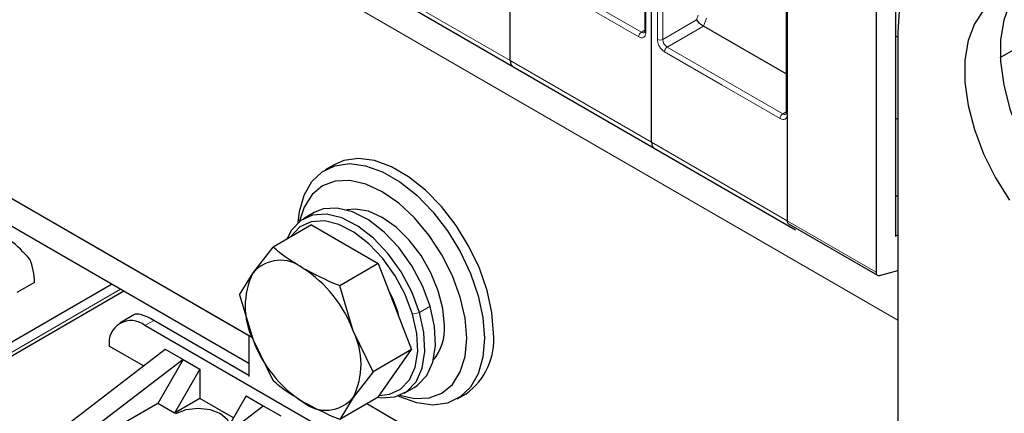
# Model space of a CAD drawing. Header units: millimetres. Extents: x 5 to 418, y 2 to 292.
# Tile 29 of 51: x 245 to 266, y 108 to 116. Entities that reach past the tile are written whole.
import ezdxf

# ---------------------------------------------------------------- set-up
doc = ezdxf.new("R2010")
doc.units = ezdxf.units.MM

msp = doc.modelspace()

# ---------------------------------------------------------------- linework, layer by layer
at = {"color": 7, "linetype": 'Continuous', "lineweight": 18}
for p, q in [((263.4701, 109.8349), (233.1116, 127.3605)), ((258.1243, 121.5873), (258.1243, 115.926)), ((258.3695, 115.7844), (258.3695, 121.3512)), ((258.4826, 115.7844), (258.4826, 121.3511)), ((258.0301, 115.9368), (255.5788, 117.3519)), ((252.2506, 117.0656), (255.2488, 115.3348)), ((257.9735, 115.8388), (256.7478, 116.5464)), ((259.1974, 116.1971), (258.4826, 115.7844)), ((259.2353, 116.2954), (259.1974, 116.1971)), ((259.4115, 116.2337), (259.3461, 116.0652)), ((258.1009, 115.9777), (258.0301, 115.9368)), ((259.3461, 116.0652), (258.5769, 115.6211)), ((259.746, 114.8156), (258.5203, 115.5232)), ((261.0282, 114.206), (258.5769, 115.6211)), ((255.2488, 115.3348), (258.2469, 113.6041)), ((260.9716, 114.1081), (259.746, 114.8156)), ((261.0991, 114.2469), (261.0282, 114.206)), ((258.2469, 113.6041), (261.1225, 111.944)), ((261.1225, 111.9403), (263.0081, 110.8517)), ((246.9804, 110.4918), (243.7465, 108.6249)), ((253.5498, 110.1323), (253.3235, 110.0017)), ((253.1784, 109.965), (253.3235, 110.0017)), ((247.4989, 109.7245), (247.6875, 109.8333))]:
    msp.add_line(p, q, dxfattribs=at)
at = {"color": 7, "linetype": 'Continuous', "lineweight": 25}
for p, q in [((255.2488, 115.3348), (255.2488, 123.8735)), ((255.2488, 115.3348), (255.2488, 123.8735)), ((258.2469, 113.6041), (258.2469, 122.1427)), ((258.2469, 113.6041), (258.2469, 122.1427)), ((258.1009, 121.62), (258.1009, 115.9586)), ((261.0991, 119.8892), (261.0991, 114.2278)), ((261.1225, 119.1523), (261.1225, 111.9403)), ((263.0081, 118.0638), (263.0081, 110.8517)), ((263.4229, 117.1338), (263.4229, 111.6151)), ((249.7822, 109.4625), (237.0616, 116.8059)), ((252.3059, 116.9435), (255.304, 115.2128)), ((261.0991, 115.0532), (259.3461, 116.0652)), ((263.4701, 115.9319), (263.4701, 100.6898)), ((263.4229, 115.8608), (263.4701, 115.8336)), ((265.6421, 115.4002), (266.4494, 115.8662)), ((255.304, 115.2128), (258.3022, 113.482)), ((263.4229, 114.119), (263.4701, 114.0918)), ((249.7051, 109.5068), (242.7283, 113.5344)), ((258.3022, 113.482), (261.3003, 111.7512)), ((251.5107, 113.1299), (251.3222, 113.021)), ((249.7051, 108.9189), (242.7283, 112.9465)), ((263.4229, 112.4859), (263.4701, 112.4587)), ((251.0898, 112.1171), (250.8635, 111.9865)), ((251.0339, 111.8539), (250.2167, 111.3821)), ((251.0339, 111.8539), (252.4492, 111.0369)), ((261.1501, 111.8792), (263.0357, 110.7907)), ((263.4229, 111.6151), (263.4701, 111.6423)), ((249.7938, 110.8388), (250.2167, 111.3821)), ((252.4492, 111.0369), (251.6319, 110.5651)), ((252.4492, 111.0369), (253.1568, 109.213)), ((249.509, 110.3753), (249.7938, 110.8388)), ((263.078, 110.7869), (263.4701, 110.8919)), ((243.7465, 108.8426), (246.7919, 110.6007)), ((245.1607, 110.6387), (244.7836, 110.421)), ((251.9167, 109.6133), (251.6319, 110.5651)), ((247.0558, 110.4483), (244.0105, 108.6902)), ((249.509, 110.3753), (249.7938, 109.4235)), ((247.2646, 109.9499), (246.9656, 109.7773)), ((259.1143, 103.0191), (247.4989, 109.7245)), ((249.7051, 108.6686), (247.6875, 109.8333)), ((249.7051, 109.507), (249.7051, 108.6468)), ((252.3396, 108.7412), (251.9167, 109.6133)), ((247.4704, 108.87), (246.7446, 109.2889)), ((249.7938, 109.4235), (250.2167, 108.5514)), ((244.6328, 106.6982), (247.9326, 109.2237)), ((247.9326, 109.2237), (248.3097, 109.006)), ((253.1568, 109.213), (252.3396, 108.7412)), ((252.4492, 108.2062), (253.1568, 109.213)), ((248.3097, 109.006), (245.0099, 106.4805)), ((248.3097, 109.006), (247.7723, 108.0752)), ((248.3097, 109.006), (248.668, 108.7992)), ((248.668, 108.7992), (248.1306, 107.8684)), ((248.668, 108.7992), (248.668, 108.1786)), ((252.3396, 108.7412), (251.9167, 108.198)), ((252.9967, 108.2913), (253.2229, 108.4219)), ((249.6485, 108.2331), (249.1509, 107.3713)), ((249.6485, 108.2331), (250.0068, 108.0263)), ((252.4492, 108.2062), (251.6319, 107.7344)), ((251.9167, 108.198), (251.6319, 107.7344)), ((254.1219, 108.1711), (254.3105, 108.28)), ((247.7723, 108.0752), (245.0099, 106.4805)), ((246.7069, 105.5008), (250.0068, 108.0263)), ((248.1306, 107.8684), (247.7723, 108.0752)), ((248.668, 108.1786), (248.1306, 107.8684)), ((249.3798, 107.7677), (248.668, 108.1786)), ((250.0068, 108.0263), (250.3839, 107.8086)), ((263.4701, 101.5607), (252.2038, 108.0645))]:
    msp.add_line(p, q, dxfattribs=at)
at = {"color": 7, "linetype": 'Continuous', "lineweight": 25, "flags": 128}
for points in [[(271.0125, 111.5777), (270.9774, 112.191), (270.8727, 112.8334), (270.7003, 113.493), (270.4635, 114.1574), (270.1667, 114.8144), (269.8154, 115.4516), (269.4161, 116.0572), (268.9763, 116.6199), (268.5042, 117.1292), (268.0086, 117.5757), (267.4987, 117.951), (266.984, 118.2481), (266.474, 118.4616), (265.9784, 118.5873), (265.5063, 118.6231), (265.0665, 118.5681), (264.6672, 118.4235), (264.3159, 118.1919), (264.0191, 117.8777), (263.7823, 117.4867), (263.6099, 117.0261), (263.5052, 116.5046), (263.4701, 115.9319)], [(265.8397, 116.7523), (265.5396, 116.6205), (265.2885, 116.4063), (265.0935, 116.1158), (264.9603, 115.7574), (264.8928, 115.3414), (264.8928, 114.8798), (264.9603, 114.3858), (265.0935, 113.8736), (265.2885, 113.358), (265.5396, 112.8539), (265.8397, 112.3756)], [(265.9951, 116.7845), (265.8478, 116.5512), (265.7146, 116.1929), (265.647, 115.7768), (265.647, 115.3152), (265.7146, 114.8212), (265.8478, 114.309), (266.0427, 113.7934), (266.2939, 113.2893), (266.594, 112.811), (266.9344, 112.3725), (267.3054, 111.9862), (267.6962, 111.6633), (268.0956, 111.4131), (268.4921, 111.2429), (268.8744, 111.1574), (269.2314, 111.1591), (269.2418, 111.1606)], [(254.8905, 109.562), (254.8568, 110.0015), (254.7568, 110.465), (254.594, 110.9367), (254.3738, 111.4005), (254.1038, 111.8406), (253.7931, 112.2421), (253.4524, 112.5912), (253.0933, 112.876), (252.7279, 113.0869), (252.3688, 113.2167), (252.0281, 113.261), (251.7175, 113.2182), (251.5107, 113.1299)], [(250.7474, 111.903), (250.7759, 112.1397), (250.8759, 112.4878), (251.0387, 112.7714), (251.2589, 112.981), (251.5289, 113.1094), (251.8395, 113.1522), (252.1802, 113.1079), (252.5394, 112.9781), (252.9047, 112.7672), (253.2639, 112.4823), (253.6046, 112.1332), (253.9152, 111.7318), (254.1852, 111.2917), (254.4054, 110.8279), (254.5683, 110.3562), (254.6682, 109.8927), (254.702, 109.4531)], [(254.3248, 109.4531), (254.2904, 109.8765), (254.1885, 110.3234), (254.0229, 110.7766), (253.8002, 111.2187), (253.5287, 111.6326), (253.219, 112.0026), (252.883, 112.3143), (252.5335, 112.5558), (252.184, 112.7178), (251.848, 112.7941), (251.5383, 112.7817), (251.2668, 112.6811), (251.044, 112.4963), (250.8785, 112.2342), (250.7818, 111.9315)], [(253.5498, 110.1323), (253.3863, 110.5681), (253.1611, 110.9888), (252.8855, 111.3735), (252.5734, 111.7028), (252.2404, 111.9603), (251.9031, 112.1329), (251.5785, 112.2122), (251.283, 112.194), (251.0898, 112.1171)], [(253.8534, 109.7252), (253.8203, 110.0835), (253.7227, 110.462), (253.5655, 110.8418), (253.3565, 111.2038), (253.1062, 111.5299), (252.8272, 111.8037), (252.5335, 112.0114), (252.2398, 112.1428), (251.9608, 112.1911), (251.78, 112.1736)], [(253.3235, 110.0017), (253.16, 110.4374), (252.9348, 110.8582), (252.6593, 111.2429), (252.3471, 111.5722), (252.0141, 111.8296), (251.6768, 112.0023), (251.3523, 112.0815), (251.0567, 112.0634), (250.8049, 111.9487), (250.6095, 111.7432), (250.5125, 111.5529)], [(253.1784, 109.965), (253.0231, 110.379), (252.8092, 110.7787), (252.5474, 111.1441), (252.2508, 111.457), (251.9345, 111.7016), (251.6141, 111.8656), (251.3057, 111.9409), (251.0249, 111.9236), (250.7857, 111.8146), (250.6001, 111.6195), (250.5841, 111.5942)], [(263.0081, 110.8517), (263.0094, 110.8347), (263.0131, 110.8196), (263.0192, 110.8068), (263.0276, 110.7967), (263.0379, 110.7895), (263.05, 110.7854), (263.0635, 110.7845), (263.078, 110.7869)], [(253.2229, 108.4219), (253.2816, 108.4597), (253.4769, 108.6652), (253.6061, 108.951), (253.6625, 109.303), (253.6434, 109.7035), (253.5498, 110.1323)], [(252.4457, 108.2042), (252.5079, 108.1962), (252.8035, 108.2144), (253.0553, 108.3291), (253.2507, 108.5345), (253.3798, 108.8204), (253.4362, 109.1724), (253.4172, 109.5729), (253.3235, 110.0017)], [(252.4767, 108.2454), (252.6844, 108.2671), (252.9236, 108.376), (253.1092, 108.5712), (253.2319, 108.8428), (253.2855, 109.1772), (253.2674, 109.5576), (253.1784, 109.965)], [(254.702, 109.4531), (254.6682, 109.0524), (254.5683, 108.7044), (254.4054, 108.4207), (254.1852, 108.2111), (253.9152, 108.0828), (253.6046, 108.04), (253.2639, 108.0842), (252.9047, 108.214), (252.8663, 108.2325)], [(252.9082, 108.2481), (253.219, 108.1804), (253.5287, 108.1927), (253.8002, 108.2933), (254.0229, 108.4781), (254.1885, 108.7402), (254.2904, 109.0694), (254.3248, 109.4531)], [(248.1589, 107.8629), (248.3751, 107.9464), (248.6303, 107.9757), (248.8854, 107.9464), (249.1017, 107.8629), (249.2462, 107.7381), (249.2949, 107.6207)]]:
    msp.add_lwpolyline(points, dxfattribs=at)
at = {"color": 7, "linetype": 'Continuous', "lineweight": 18}
for centre, radius, start, end in [((258.0963, 115.8333), 0.1229, 122.60548, 177.39452), ((258.0692, 115.9915), 0.0673, 234.43194, 293.74071), ((258.141, 115.9626), 0.0402, 185.69479, 245.6253), ((258.426, 115.8936), 0.123, 242.60967, 297.39033), ((258.6873, 115.7938), 0.2049, 182.60548, 237.39452), ((258.6431, 115.5176), 0.1229, 122.60547, 177.39448), ((261.0944, 114.1025), 0.1229, 122.60548, 177.39452), ((261.0673, 114.2608), 0.0673, 234.43194, 293.74071), ((261.1391, 114.2318), 0.0402, 185.69479, 245.6253)]:
    msp.add_arc(centre, radius, start, end, dxfattribs=at)
at = {"color": 7, "linetype": 'Continuous', "lineweight": 25}
for centre, radius, start, end in [((261.1899, 111.934), 0.0677, 174.66901, 234.01881), ((243.7723, 110.6119), 1.3887, 1.10815, 22.02116), ((250.3731, 110.3435), 0.7621, 50.75183, 139.4672), ((249.4205, 108.6936), 2.6603, 20.22711, 57.36203), ((251.2093, 110.1312), 1.5825, 153.43643, 206.56357), ((250.4961, 109.2913), 2.4735, 13.67485, 28.73651), ((247.2045, 109.3635), 0.4658, 50.79671, 189.21404), ((252.8044, 109.6581), 1.0512, 320.63643, 3.66367), ((250.5013, 108.9056), 1.5825, 333.43643, 26.56357), ((253.5041, 109.417), 1.394, 305.34553, 5.96665), ((252.29, 110.3433), 2.6603, 200.22711, 237.36203), ((251.3375, 108.6933), 0.7621, 230.75183, 319.4672)]:
    msp.add_arc(centre, radius, start, end, dxfattribs=at)
for centre, start_param, end_param in [((244.595, 111.183), 1.2264797, 2.2736773), ((248.0646, 109.1801), 2.2736773, 3.0589942)]:
    msp.add_ellipse(centre, major_axis=(0.8193, -0.7545), ratio=0.2648379, start_param=start_param, end_param=end_param, dxfattribs=at)
for points, knots in [([(259.1974, 116.1971), (259.2062, 116.1857), (259.2234, 116.1637), (259.258, 116.1306), (259.2869, 116.1064), (259.308, 116.0902), (259.3281, 116.0761), (259.3402, 116.0688), (259.3461, 116.0652)], [0, 0, 0, 0, 0.27669976, 0.53776835, 0.66163052, 0.77928647, 0.89170605, 1, 1, 1, 1]), ([(258.1006, 115.959), (258.1007, 115.957), (258.1011, 115.9478), (258.0988, 115.9371), (258.0956, 115.9294), (258.0956, 115.9296), (258.0956, 115.9296)], [0, 0, 0, 0, 0.089774, 0.4190315, 0.7546737, 1, 1, 1, 1]), ([(255.2488, 115.3348), (255.2512, 115.3112), (255.2562, 115.264), (255.2797, 115.2241), (255.3011, 115.2169), (255.3054, 115.2155)], [0, 0, 0, 0, 0.4445871, 0.8891742, 1, 1, 1, 1]), ([(255.2488, 115.3348), (255.2512, 115.3112), (255.2562, 115.264), (255.2797, 115.2241), (255.3011, 115.2169), (255.3054, 115.2155)], [0, 0, 0, 0, 0.4445871, 0.8891742, 1, 1, 1, 1]), ([(261.0987, 114.2282), (261.0988, 114.2262), (261.0993, 114.217), (261.0969, 114.2063), (261.0937, 114.1986), (261.0937, 114.1988), (261.0937, 114.1989)], [0, 0, 0, 0, 0.089774, 0.4190315, 0.7546737, 1, 1, 1, 1]), ([(258.2469, 113.6041), (258.2494, 113.5804), (258.2543, 113.5332), (258.2778, 113.4933), (258.2993, 113.4861), (258.3035, 113.4847)], [0, 0, 0, 0, 0.4445871, 0.8891742, 1, 1, 1, 1]), ([(258.2469, 113.6041), (258.2494, 113.5804), (258.2543, 113.5332), (258.2778, 113.4933), (258.2993, 113.4861), (258.3035, 113.4847)], [0, 0, 0, 0, 0.4445871, 0.8891742, 1, 1, 1, 1]), ([(250.8553, 110.9337), (250.6839, 111.0416), (250.4567, 111.1846), (250.264, 111.3432), (250.2167, 111.3821)], [0, 0, 0, 0, 0.7546767, 1, 1, 1, 1]), ([(251.6319, 110.5651), (251.6233, 110.5686), (251.3478, 110.6788), (251.0976, 110.8083), (250.8553, 110.9337)], [0, 0, 0, 0, 0.031485, 1, 1, 1, 1]), ([(250.8553, 108.1031), (250.6839, 108.211), (250.4567, 108.3539), (250.264, 108.5125), (250.2167, 108.5514)], [0, 0, 0, 0, 0.7546767, 1, 1, 1, 1]), ([(251.6319, 107.7344), (251.6233, 107.7379), (251.3478, 107.8481), (251.0976, 107.9776), (250.8553, 108.1031)], [0, 0, 0, 0, 0.031485, 1, 1, 1, 1])]:
    msp.add_open_spline(points, degree=3, knots=knots, dxfattribs=at)
at = {"color": 7, "linetype": 'Continuous', "lineweight": 18}
for points in [[(258.1243, 115.926), (258.1223, 115.9052), (258.1192, 115.8732), (258.1004, 115.8435), (258.0809, 115.827), (258.0569, 115.8183), (258.0218, 115.8169), (257.9925, 115.8302), (257.9735, 115.8388)], [(258.5203, 115.5232), (258.5014, 115.5365), (258.4721, 115.557), (258.4369, 115.5989), (258.4129, 115.6353), (258.3934, 115.6743), (258.3746, 115.7257), (258.3715, 115.7614), (258.3695, 115.7844)], [(261.1225, 114.1952), (261.1205, 114.1744), (261.1173, 114.1424), (261.0986, 114.1127), (261.0791, 114.0962), (261.0551, 114.0875), (261.0199, 114.0861), (260.9906, 114.0994), (260.9716, 114.1081)]]:
    msp.add_open_spline(points, degree=3, knots=[0, 0, 0, 0, 0.239443, 0.3695074, 0.4999998, 0.6300645, 0.760557, 1, 1, 1, 1], dxfattribs=at)

doc.saveas('drawing.dxf')
